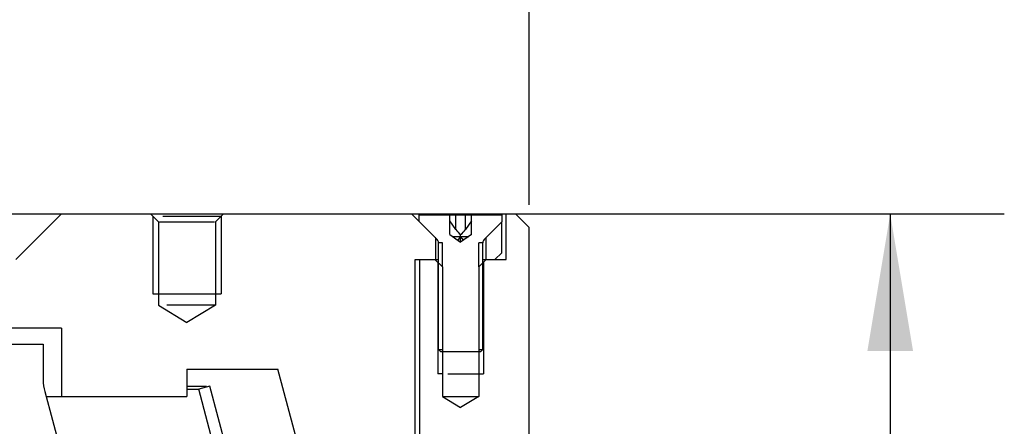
# Model space of a CAD drawing. Header units: millimetres. Extents: x 57 to 226, y 10 to 254.
# Tile 12 of 13: x 175 to 196, y 223 to 232. Entities that reach past the tile are written whole.
import ezdxf
from ezdxf.enums import TextEntityAlignment as Align

# ---------------------------------------------------------------- set-up
doc = ezdxf.new("R2010")
doc.units = ezdxf.units.MM
doc.header["$LTSCALE"] = 23.1
doc.layers.get('0').update_dxf_attribs({"linetype": 'CONTINUOUS'})
doc.layers.add('00_COMPONENTS', color=7, linetype='CONTINUOUS')
doc.layers.add('51__DRAFT_DIMS', color=7, linetype='CONTINUOUS')
doc.styles.get("Standard").update_dxf_attribs({"font": 'simfang.ttf'})
doc.dimstyles.new('DIMSTYLE_1', dxfattribs={"dimtxt": 3, "dimasz": 3, "dimexe": 2.5, "dimexo": 0.5, "dimgap": 0.75, "dimtad": 1, "dimlfac": 2, "dimdsep": 46, "dimtxsty": 'STANDARD', "dimblk": '_FILLED', "dimblk1": '_FILLED', "dimblk2": '_FILLED', "dimcen": 0.09, "dimclrt": 3, "dimazin": 2, "dimtp": 0.5, "dimtm": 0.5, "dimtfac": 1, "dimtofl": 0, "dimtmove": 0, "dimatfit": 3, "dimldrblk": '_FILLED', "dimfxl": 1, "dimtolj": 1, "dimarcsym": 0})
doc.dimstyles.new('DIMSTYLE_2', dxfattribs={"dimtxt": 3, "dimasz": 3, "dimexe": 2.5, "dimexo": 0.5, "dimgap": 0.75, "dimtad": 1, "dimlfac": 2, "dimdsep": 46, "dimtxsty": 'STANDARD', "dimblk": '_FILLED', "dimblk1": '_FILLED', "dimblk2": '_FILLED', "dimcen": 0.09, "dimclrt": 3, "dimazin": 2, "dimtp": 0.3, "dimtm": 0.3, "dimtfac": 1, "dimtofl": 0, "dimtmove": 0, "dimatfit": 3, "dimldrblk": '_FILLED', "dimfxl": 1, "dimtolj": 1, "dimarcsym": 0})

# ---------------------------------------------------------------- blocks, each defined once
blk = doc.blocks.new('_FILLED')
at = {"color": 0, "linetype": 'ByBlock'}
blk.add_solid([(0, 0), (-1, 0.1667), (-1, -0.1667)], dxfattribs=at)
blk = doc.blocks.new('*D1')
at = {"layer": '51__DRAFT_DIMS', "color": 4}
for p, q in [((70.667, 227.664), (70.667, 252.17)), ((185.667, 227.665), (185.667, 252.17)), ((70.667, 249.67), (128.167, 249.67)), ((185.667, 249.67), (128.167, 249.67))]:
    blk.add_line(p, q, dxfattribs=at)
at = {"layer": '51__DRAFT_DIMS', "color": 4, "xscale": 3, "yscale": 3, "zscale": 3, "rotation": 180}
blk.add_blockref('_FILLED', (70.667, 249.67), dxfattribs=at)
at = {"layer": '51__DRAFT_DIMS', "color": 4, "xscale": 3, "yscale": 3, "zscale": 3}
blk.add_blockref('_FILLED', (185.667, 249.67), dxfattribs=at)
at = {"layer": '51__DRAFT_DIMS', "color": 3}
blk.add_text('230', height=3, dxfattribs=at).set_placement((130.167, 250.42), align=Align.CENTER)
blk = doc.blocks.new('*D3')
at = {"layer": '51__DRAFT_DIMS', "color": 4}
for p, q in [((183.592, 227.465), (196.082, 227.465)), ((193.582, 227.465), (193.582, 218.715)), ((193.582, 209.965), (193.582, 218.715)), ((180.236, 209.965), (196.082, 209.965))]:
    blk.add_line(p, q, dxfattribs=at)
at = {"layer": '51__DRAFT_DIMS', "color": 4, "xscale": 3, "yscale": 3, "zscale": 3}
for p, rotation in [((193.582, 227.465), 90), ((193.582, 209.965), 270)]:
    blk.add_blockref('_FILLED', p, dxfattribs=dict(at, rotation=rotation))
at = {"layer": '51__DRAFT_DIMS', "color": 3}
blk.add_text('35', height=3, rotation=90, dxfattribs=at).set_placement((192.832, 218.715), align=Align.CENTER)

msp = doc.modelspace()

# ---------------------------------------------------------------- hatches: boundary and pattern name
h = msp.add_hatch()
h.set_pattern_fill('DEFAULT__11', color=4, scale=8.4, angle=45, style=0, pattern_type=0)
h.set_pattern_definition([(45, (0, 0), (-5.9397, 5.9397), [])])
edge = h.paths.add_edge_path()
edge.add_line((184.5999, 224.447), (183.7349, 224.447))
edge.add_line((183.6849, 224.497), (183.7349, 224.447))
edge.add_line((183.6849, 224.497), (183.6849, 226.8306))
edge.add_arc((183.5849, 226.8306), 0.1, 0, 45)
edge.add_line((183.6556, 226.9013), (183.2549, 227.302))
edge.add_line((183.2549, 227.302), (183.2549, 227.447))
edge.add_line((183.9285, 227.447), (183.2549, 227.447))
edge.add_line((183.9285, 227.016), (183.9285, 227.447))
edge.add_line((183.9285, 227.016), (183.9906, 226.972))
edge.add_line((183.9906, 226.972), (184.1674, 226.847))
edge.add_line((184.3442, 226.972), (184.1674, 226.847))
edge.add_line((184.4063, 227.016), (184.3442, 226.972))
edge.add_line((184.4063, 227.016), (184.4063, 227.447))
edge.add_line((185.0799, 227.447), (184.4063, 227.447))
edge.add_line((185.0799, 227.302), (185.0799, 227.447))
edge.add_line((184.6792, 226.9013), (185.0799, 227.302))
edge.add_arc((184.7499, 226.8306), 0.1, 135, 180)
edge.add_line((184.6499, 224.497), (184.6499, 226.8306))
edge.add_line((184.6499, 224.497), (184.5999, 224.447))

# ---------------------------------------------------------------- linework, layer by layer
at = {"layer": '00_COMPONENTS', "color": 7}
for p, q in [((71.2705, 227.4645), (185.0643, 227.4645)), ((174.4174, 226.4645), (175.4174, 227.4645)), ((177.3674, 227.4645), (177.5424, 227.2895)), ((178.9674, 227.4645), (178.7924, 227.2895)), ((183.6556, 226.9013), (183.0924, 227.4645)), ((185.0643, 227.4645), (185.0647, 227.4468)), ((185.0799, 227.4645), (185.3678, 227.4645)), ((185.1674, 226.4645), (185.1674, 227.4645)), ((185.3678, 227.4645), (185.6674, 227.165)), ((177.5424, 227.2895), (177.5424, 225.4645)), ((177.5637, 227.2895), (178.7711, 227.2895)), ((177.6371, 227.4145), (178.9174, 227.4145)), ((178.7924, 227.2895), (178.7924, 225.4645)), ((183.2549, 227.447), (185.0799, 227.447)), ((183.2549, 227.302), (183.2549, 227.447)), ((183.9285, 227.016), (183.9285, 227.447)), ((184.0613, 227.122), (183.9285, 227.3099)), ((184.4063, 227.3099), (184.2735, 227.122)), ((184.4063, 227.016), (184.4063, 227.447)), ((184.6792, 226.9013), (185.0799, 227.302)), ((185.0674, 227.2918), (185.0674, 227.2895)), ((185.0674, 226.6145), (185.0674, 227.2895)), ((185.0799, 227.302), (185.0799, 227.447)), ((185.6674, 209.9645), (185.6674, 227.165)), ((183.6221, 226.9395), (183.6174, 226.9395)), ((183.6174, 226.9395), (183.6174, 226.4645)), ((183.7674, 226.8306), (183.6849, 226.8306)), ((183.6849, 224.497), (183.6849, 226.8306)), ((183.9285, 227.016), (184.1674, 226.847)), ((183.9906, 226.972), (184.3442, 226.972)), ((184.1674, 226.972), (184.1085, 226.8887)), ((184.1674, 226.847), (184.1674, 227.016)), ((184.4063, 227.016), (184.1674, 226.847)), ((184.2263, 226.8887), (184.1674, 226.972)), ((184.6499, 226.8306), (184.5674, 226.8306)), ((184.6499, 224.497), (184.6499, 226.8306)), ((184.7127, 226.9395), (184.7174, 226.9395)), ((184.7174, 226.9395), (184.7174, 226.4645)), ((184.9174, 226.4645), (185.0674, 226.6145)), ((183.1674, 226.4645), (183.6849, 226.4645)), ((183.1674, 214.7145), (183.1674, 226.4645)), ((183.2674, 226.4645), (183.2674, 213.3645)), ((183.6049, 226.4645), (183.7674, 226.302)), ((184.7299, 226.4645), (184.5674, 226.302)), ((184.6499, 226.4645), (185.1674, 226.4645)), ((184.65, 226.402), (184.6674, 226.402)), ((183.7697, 226.302), (183.7674, 226.302)), ((183.7674, 226.302), (183.7674, 223.4645)), ((184.5674, 226.302), (184.5674, 223.4645)), ((177.4174, 225.7145), (178.9174, 225.7145)), ((177.5424, 225.4645), (178.1674, 225.089)), ((178.7924, 225.4645), (177.7255, 225.4645)), ((178.7924, 225.4645), (178.1674, 225.089)), ((175.4174, 224.9645), (80.9174, 224.9645)), ((175.4174, 224.9645), (175.4174, 223.4645)), ((81.3174, 224.6145), (175.0174, 224.6145)), ((175.0174, 224.6145), (175.0174, 223.8301)), ((183.6849, 224.497), (183.7349, 224.447)), ((183.6849, 224.4956), (183.7674, 224.4956)), ((184.5999, 224.447), (183.7349, 224.447)), ((184.5674, 224.4956), (184.6499, 224.4956)), ((184.6499, 224.497), (184.5999, 224.447)), ((178.1674, 224.0645), (180.1621, 224.0645)), ((178.1674, 224.0645), (178.1674, 223.4645)), ((182.6674, 214.7145), (180.1621, 224.0645)), ((183.7676, 223.9645), (183.6674, 223.9645)), ((183.8846, 223.9645), (184.6674, 223.9645)), ((175.0515, 223.5712), (178.2308, 211.7057)), ((178.1674, 223.6924), (178.5982, 223.6924)), ((178.1674, 223.6277), (178.4259, 223.6277)), ((178.6674, 223.6924), (178.4259, 223.6277)), ((180.0711, 217.4876), (178.4259, 223.6277)), ((180.3125, 217.5523), (178.6674, 223.6924)), ((175.0801, 223.4645), (178.1674, 223.4645)), ((183.7674, 223.4645), (184.5674, 223.4645)), ((183.7674, 223.4645), (184.1674, 223.2242)), ((184.5674, 223.4645), (184.1674, 223.2242))]:
    msp.add_line(p, q, dxfattribs=at)
at = {"layer": '00_COMPONENTS', "color": 4}
for p, q in [((177.4174, 227.4145), (177.4174, 225.7145)), ((178.9174, 227.4145), (178.9174, 225.7145)), ((184.0613, 227.122), (184.0613, 227.447)), ((184.2735, 227.122), (184.2735, 227.447)), ((183.7674, 226.302), (183.7674, 226.8306)), ((184.5674, 226.302), (184.5674, 226.8306)), ((183.6674, 226.402), (183.6674, 223.9645)), ((184.6674, 226.402), (184.6674, 223.9645))]:
    msp.add_line(p, q, dxfattribs=at)
at = {"layer": '00_COMPONENTS', "color": 7}
for centre, radius, start, end in [((183.5849, 226.8306), 0.1, 0, 45), ((184.7499, 226.8306), 0.1, 135, 180), ((176.0174, 223.8301), 1, 180, 195)]:
    msp.add_arc(centre, radius, start, end, dxfattribs=at)
for major_axis, start_param, end_param in [((-0.1386, 0.1386), 1.1780972, 1.9634954), ((0.1386, 0.1386), -1.9634954, -1.1780972)]:
    msp.add_ellipse((184.1674, 227.122), major_axis=major_axis, ratio=0.4142136, start_param=start_param, end_param=end_param, dxfattribs=at)

# ---------------------------------------------------------------- dimensions: what is measured, and where the dimension line sits
at = {"layer": '51__DRAFT_DIMS', "color": 4}
dim = msp.add_linear_dim(base=(185.6674, 249.6705), p1=(70.6674, 227.1641), p2=(185.6674, 227.165), text='%%c<>', dimstyle='DIMSTYLE_1', dxfattribs=at)
dim.commit()
dim.dimension.update_dxf_attribs({"geometry": '*D1', "text_midpoint": (130.1674, 249.6705), "dimtype": 160})
dim = msp.add_linear_dim(base=(193.5824, 227.4645), p1=(179.7357, 209.9645), p2=(183.0924, 227.4645), angle=90, dimstyle='DIMSTYLE_2', dxfattribs=at)
dim.commit()
dim.dimension.update_dxf_attribs({"geometry": '*D3', "text_midpoint": (193.5824, 218.6764), "dimtype": 160})

doc.saveas('drawing.dxf')
